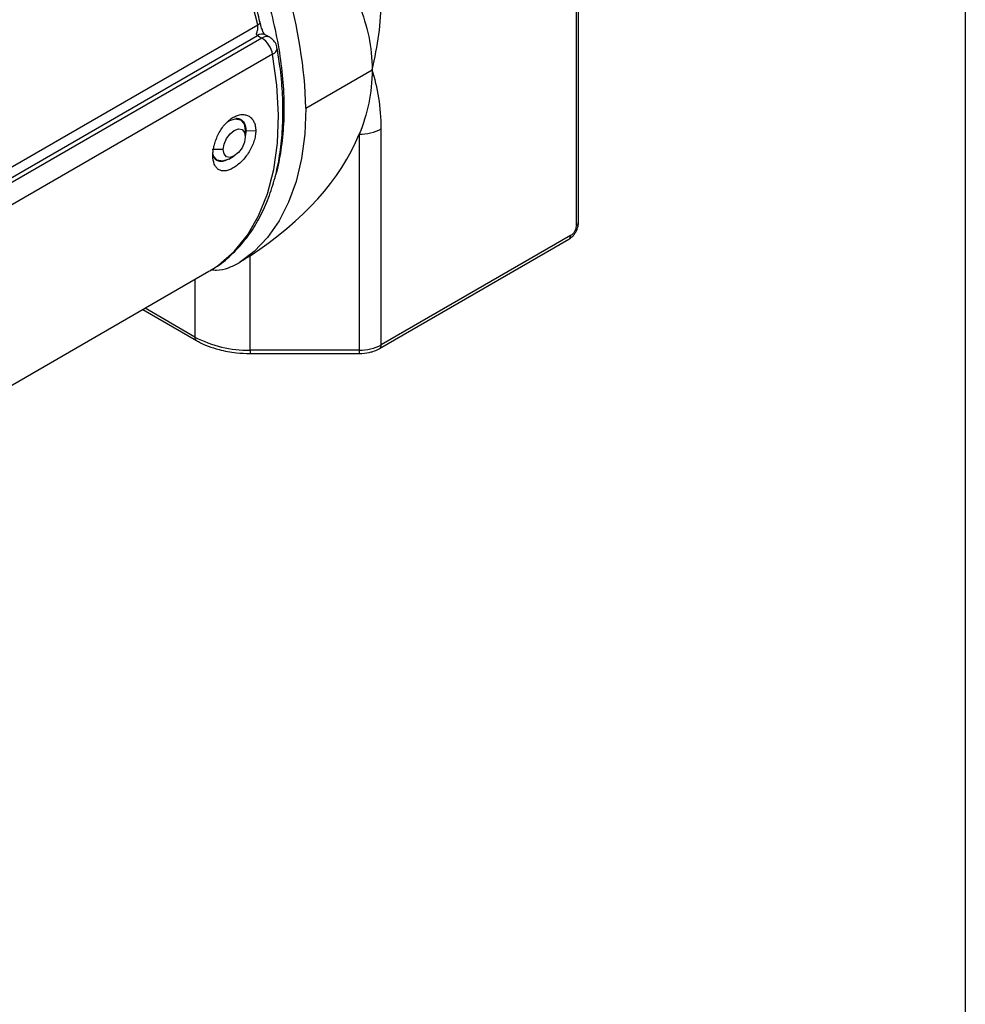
# Model space of a CAD drawing. Header units: millimetres. Extents: x 13 to 546, y 13 to 419.
# Tile 34 of 44: x 506 to 546, y 225 to 267. Entities that reach past the tile are written whole.
import ezdxf

# ---------------------------------------------------------------- set-up
doc = ezdxf.new("R2010")
doc.units = ezdxf.units.MM
doc.header["$LTSCALE"] = 2
doc.linetypes.add('SLD-Solid', pattern=[0])
doc.layers.add('TEXT', color=140, linetype='SLD-Solid', lineweight=25)

msp = doc.modelspace()

# ---------------------------------------------------------------- linework, layer by layer
for p, q in [((529.5574, 257.9766), (529.5574, 288.1886)), ((529.4597, 288.0525), (529.4597, 257.8405)), ((503.5096, 259.3153), (515.8475, 266.4378)), ((503.7422, 258.9968), (515.8372, 265.9791)), ((516.0247, 265.8709), (503.8534, 258.8446)), ((515.8372, 265.9791), (516.0247, 265.8709)), ((516.358, 265.9039), (516.1705, 266.0121)), ((516.4846, 265.1805), (504.2594, 258.1231)), ((517.9103, 262.8769), (520.7387, 264.5097)), ((515.1104, 262.3823), (515.0525, 262.4157)), ((515.3463, 261.9215), (515.309, 261.6763)), ((515.3463, 261.9215), (515.3175, 261.9381)), ((515.3176, 261.9244), (515.3176, 261.6523)), ((515.3463, 261.9215), (515.7627, 261.9093)), ((520.1865, 261.7645), (520.1865, 252.5338)), ((521.1293, 252.7593), (521.1293, 261.99)), ((514.3748, 261.108), (513.9034, 261.108)), ((514.6106, 260.6998), (514.8463, 260.8359)), ((514.0619, 260.6783), (514.1105, 260.6502)), ((521.0602, 252.6066), (529.155, 257.2796)), ((529.224, 257.4323), (521.1293, 252.7593)), ((515.5198, 252.5338), (515.5198, 256.5665)), ((504.8086, 250.7372), (513.7627, 255.9063)), ((513.7627, 255.9063), (513.827, 255.9441)), ((513.1628, 255.5599), (513.1628, 253.0974)), ((510.9323, 254.2723), (513.2318, 252.9448)), ((513.1628, 253.0974), (511.0299, 254.3287)), ((520.1865, 252.5338), (515.5198, 252.5338)), ((515.5198, 252.5338), (515.5198, 252.3929)), ((520.1865, 252.5338), (520.1865, 252.3929)), ((515.5198, 252.3929), (520.1865, 252.3929))]:
    msp.add_line(p, q)
at = {"flags": 128}
for points in [[(515.8475, 266.4378), (515.8892, 266.4653), (515.9206, 266.4937), (515.9405, 266.5219), (515.9482, 266.5488), (515.9481, 266.5561)], [(515.9481, 266.5561), (515.9434, 266.5734), (515.9429, 266.5744)], [(513.827, 255.9441), (514.1663, 256.1671), (514.8334, 256.745), (515.4091, 257.4513), (515.887, 258.2784), (516.2617, 259.2169), (516.5291, 260.2565), (516.6862, 261.3856), (516.7312, 262.5917), (516.6638, 263.8614), (516.4846, 265.1805)], [(517.9103, 262.8769), (517.8634, 261.7663), (517.7231, 260.7198), (517.4907, 259.7471), (517.1683, 258.8568), (516.7588, 258.057), (516.2659, 257.355), (515.694, 256.757), (515.0484, 256.2686)], [(514.5488, 262.294), (514.6105, 262.3328), (514.8811, 262.4268), (515.1105, 262.3823), (515.2638, 262.2059), (515.3176, 261.9244)], [(514.3748, 261.108), (514.4107, 261.3371), (514.5129, 261.5727), (514.6658, 261.779), (514.8462, 261.9245), (515.0266, 261.9872), (515.1795, 261.9575), (515.2817, 261.8399), (515.3176, 261.6523)], [(515.3176, 261.6523), (515.2817, 261.4233), (515.1795, 261.1877), (515.0266, 260.9814), (514.8462, 260.8358), (514.6658, 260.7731), (514.5129, 260.8028), (514.4107, 260.9204), (514.3748, 261.108)], [(514.6106, 260.6998), (514.6105, 260.6997), (514.3399, 260.6056), (514.1105, 260.6502), (513.9572, 260.8266), (513.9257, 260.9175)]]:
    msp.add_lwpolyline(points, dxfattribs=at)
for centre, radius, start, end in [((494.395, 261.2822), 22.0633, 13.51341, 45.51926), ((496.925, 262.1876), 20.9966, 1.88139, 30.32712), ((516.0325, 265.7065), 0.3353, 65.69288, 125.61758), ((516.22, 265.5983), 0.3353, 65.69005, 125.61782), ((515.4569, 264.9943), 1.0444, 10.2719, 57.06953), ((516.3845, 265.4606), 0.2974, 289.67345, 356.39989), ((520.2249, 263.688), 1.9239, 268.8559, 298.04024), ((529.3905, 257.9932), 0.1676, 294.37466, 354.3052), ((529.0607, 257.4142), 0.1643, 305.01333, 6.29885), ((513.3207, 253.0771), 0.1592, 172.65774, 236.81078), ((515.4238, 257.3425), 4.8097, 241.95976, 271.1441), ((520.2249, 254.4573), 1.9239, 268.8559, 298.04024), ((520.971, 252.739), 0.1595, 303.62009, 7.29948)]:
    msp.add_arc(centre, radius, start, end)
msp.add_ellipse((499.9969, 264.5097), major_axis=(20.7418, 0), ratio=0.5773815, start_param=5.5580125, end_param=6.0519034)
for points, knots in [([(515.9382, 266.5648), (515.908, 266.7056), (515.8019, 267.1997), (515.5494, 268.0465), (515.1961, 269.0733), (514.8328, 269.9695), (514.4746, 270.759), (514.092, 271.5352), (513.7912, 272.0722), (513.6215, 272.375)], [0, 0, 0, 0, 0.0728519, 0.2556462, 0.4310857, 0.5957996, 0.7135076, 0.8384074, 1, 1, 1, 1]), ([(514.2357, 272.339), (514.4631, 271.9151), (514.9181, 271.0672), (515.5005, 269.7486), (516.0016, 268.4105), (516.4047, 267.064), (516.7053, 265.7344), (516.8968, 264.4461), (516.9804, 263.2126), (516.9605, 262.0427), (516.8237, 260.9537), (516.6937, 260.2505), (516.582, 259.9413), (516.5814, 259.9395)], [0, 0, 0, 0, 0.0990551, 0.19812213, 0.29937219, 0.40064626, 0.50189632, 0.60317038, 0.70221974, 0.80129258, 0.90034194, 0.99941477, 1, 1, 1, 1]), ([(520.7387, 264.5097), (520.8603, 265.025), (520.958, 265.5321), (521.0923, 266.5249), (521.1293, 267.0124), (521.1293, 267.4804)], [0, 0, 0, 0, 0.5, 0.5, 1, 1, 1, 1]), ([(515.8372, 265.9791), (515.8341, 265.9811), (515.8264, 265.9859), (515.8134, 265.9978), (515.8018, 266.0173), (515.7976, 266.0414), (515.7999, 266.0691), (515.808, 266.0966), (515.8172, 266.1299), (515.8318, 266.1753), (515.8475, 266.2346), (515.8567, 266.3082), (515.8572, 266.3702), (515.8527, 266.4125), (515.8489, 266.4312), (515.8475, 266.4378)], [0, 0, 0, 0, 0.0238684, 0.0603616, 0.1206107, 0.1847133, 0.2339271, 0.3200546, 0.3869056, 0.4696157, 0.6344664, 0.7733958, 0.8920382, 0.9615494, 1, 1, 1, 1]), ([(516.1706, 266.0121), (516.1524, 266.0253), (516.1287, 266.0424), (516.0993, 266.0888), (516.0843, 266.1154), (516.0717, 266.1408), (516.0591, 266.1692), (516.0389, 266.2216), (515.998, 266.3437), (515.9692, 266.4667), (515.948, 266.5568)], [0, 0, 0, 0, 0.223966, 0.2919095, 0.3417246, 0.3787542, 0.4111362, 0.4687451, 0.6103461, 1, 1, 1, 1]), ([(516.6698, 265.4396), (516.6657, 265.4779), (516.6529, 265.5951), (516.5446, 265.7675), (516.4193, 265.8589), (516.358, 265.9036)], [0, 0, 0, 0, 0.1982515, 0.6077957, 1, 1, 1, 1]), ([(513.8267, 255.9591), (513.8961, 255.9962), (514.2144, 256.1664), (514.7223, 256.5933), (515.3112, 257.22), (515.8, 257.9402), (516.1939, 258.7158), (516.5058, 259.5684), (516.7345, 260.4886), (516.8786, 261.4681), (516.9393, 262.4975), (516.914, 263.5684), (516.8285, 264.5524), (516.7178, 265.187), (516.673, 265.444)], [0, 0, 0, 0, 0.0264128, 0.1210763, 0.2199788, 0.3092562, 0.3990743, 0.4892433, 0.5795579, 0.6698406, 0.7599547, 0.8497583, 0.9391441, 1, 1, 1, 1]), ([(520.7387, 264.5097), (520.7387, 264.0205), (520.6868, 263.5444), (520.4961, 262.6255), (520.3573, 262.1835), (520.1865, 261.7645)], [0, 0, 0, 0, 0.5, 0.5, 1, 1, 1, 1]), ([(521.1293, 261.99), (521.1293, 262.4556), (521.0926, 262.9007), (520.958, 263.7408), (520.8602, 264.1353), (520.7387, 264.5097)], [0, 0, 0, 0, 0.5, 0.5, 1, 1, 1, 1]), ([(513.9297, 260.8523), (513.9297, 260.923), (513.935, 260.9962), (513.9559, 261.1476), (513.9716, 261.2266), (514.013, 261.3851), (514.0384, 261.4643), (514.0989, 261.6224), (514.1344, 261.7019), (514.2128, 261.8539), (514.2559, 261.9271), (514.3505, 262.0676), (514.4018, 262.1342), (514.562, 262.316), (514.6815, 262.4168), (514.8627, 262.5216), (514.9247, 262.5495), (515.0457, 262.5886), (515.1049, 262.6001), (515.2206, 262.6071), (515.2769, 262.6024), (515.3815, 262.5775), (515.4306, 262.5574), (515.5213, 262.5019), (515.5617, 262.4673), (515.6325, 262.3852), (515.6632, 262.3371), (515.7124, 262.2309), (515.731, 262.173), (515.7562, 262.0477), (515.7627, 261.9799), (515.7627, 261.9093)], [0, 0, 0, 0, 0.0625, 0.0625, 0.125, 0.125, 0.1875, 0.1875, 0.25, 0.25, 0.3125, 0.3125, 0.375, 0.375, 0.5, 0.5, 0.5625, 0.5625, 0.625, 0.625, 0.6875, 0.6875, 0.75, 0.75, 0.8125, 0.8125, 0.875, 0.875, 0.9375, 0.9375, 1, 1, 1, 1]), ([(514.917, 262.451), (514.9857, 262.4405), (515.1282, 262.4188), (515.279, 262.2579), (515.3411, 262.0745), (515.3453, 261.9521), (515.3463, 261.9215)], [0, 0, 0, 0, 0.2854298, 0.5916142, 0.8978715, 1, 1, 1, 1]), ([(515.7627, 261.9093), (515.7627, 261.8385), (515.7563, 261.7659), (515.7314, 261.6169), (515.7125, 261.5397), (515.6633, 261.3857), (515.6332, 261.3091), (515.5623, 261.1569), (515.5211, 261.0806), (515.4314, 260.935), (515.3826, 260.865), (515.2773, 260.7306), (515.2211, 260.6667), (515.0486, 260.4918), (514.9242, 260.3936), (514.7428, 260.2888), (514.682, 260.2602), (514.5654, 260.2186), (514.5093, 260.2052), (514.4017, 260.1935), (514.3504, 260.1954), (514.2562, 260.2143), (514.2127, 260.2312), (514.1335, 260.2802), (514.0987, 260.3117), (514.0383, 260.3879), (514.0124, 260.4334), (513.9506, 260.586), (513.9296, 260.7107), (513.9297, 260.8523)], [0, 0, 0, 0, 0.0625, 0.0625, 0.125, 0.125, 0.1875, 0.1875, 0.25, 0.25, 0.3125, 0.3125, 0.375, 0.375, 0.5, 0.5, 0.5625, 0.5625, 0.625, 0.625, 0.6875, 0.6875, 0.75, 0.75, 0.8125, 0.8125, 0.875, 0.875, 1, 1, 1, 1]), ([(514.5132, 260.6644), (514.5106, 260.6627), (514.4277, 260.6097), (514.2756, 260.5874), (514.0911, 260.6208), (513.9702, 260.7392), (513.9436, 260.8712), (513.9331, 260.9235)], [0, 0, 0, 0, 0.00846444, 0.27830783, 0.54881525, 0.82097192, 1, 1, 1, 1]), ([(529.4437, 257.5776), (529.4813, 257.6591), (529.5335, 257.7721), (529.558, 257.9087), (529.5541, 257.9584), (529.5528, 257.9756)], [0, 0, 0, 0, 0.6281359, 0.8712816, 1, 1, 1, 1]), ([(529.1539, 257.282), (529.1868, 257.3022), (529.2664, 257.351), (529.3647, 257.4542), (529.4198, 257.5403), (529.4437, 257.5776)], [0, 0, 0, 0, 0.2840626, 0.6892692, 1, 1, 1, 1]), ([(513.8673, 255.9816), (513.9379, 255.9698), (514.1652, 255.9318), (514.5926, 256.038), (514.9001, 256.1936), (515.0484, 256.2686)], [0, 0, 0, 0, 0.1891093, 0.6091633, 1, 1, 1, 1]), ([(515.5198, 256.5665), (515.484, 256.5433), (515.4098, 256.4951), (515.2955, 256.4221), (515.1739, 256.3456), (515.0911, 256.2948), (515.0484, 256.2686)], [0, 0, 0, 0, 0.22462771, 0.46616367, 0.72461829, 1, 1, 1, 1]), ([(513.2368, 252.9481), (513.2605, 252.9325), (513.404, 252.8379), (513.7242, 252.7042), (514.1455, 252.5641), (514.5568, 252.4743), (514.9998, 252.4083), (515.3253, 252.3987), (515.5198, 252.3929)], [0, 0, 0, 0, 0.0410981, 0.2485431, 0.4579283, 0.6126683, 0.7684737, 1, 1, 1, 1]), ([(520.1865, 252.3929), (520.3337, 252.4012), (520.5374, 252.4128), (520.808, 252.4899), (520.9593, 252.5437), (521.0412, 252.5991), (521.0568, 252.6096)], [0, 0, 0, 0, 0.4629069, 0.6406401, 0.9316729, 1, 1, 1, 1])]:
    msp.add_open_spline(points, degree=3, knots=knots)
for points in [[(520.1865, 267.2549), (520.5299, 266.4129), (520.7387, 265.4892), (520.7387, 264.5097)], [(529.4597, 257.8405), (529.4597, 257.6903), (529.3541, 257.5074), (529.224, 257.4323)]]:
    msp.add_open_spline(points, degree=3)
at = {"layer": 'TEXT'}
msp.add_line((546.1, 419.1), (546.1, 12.7), dxfattribs=at)

doc.saveas('drawing.dxf')
